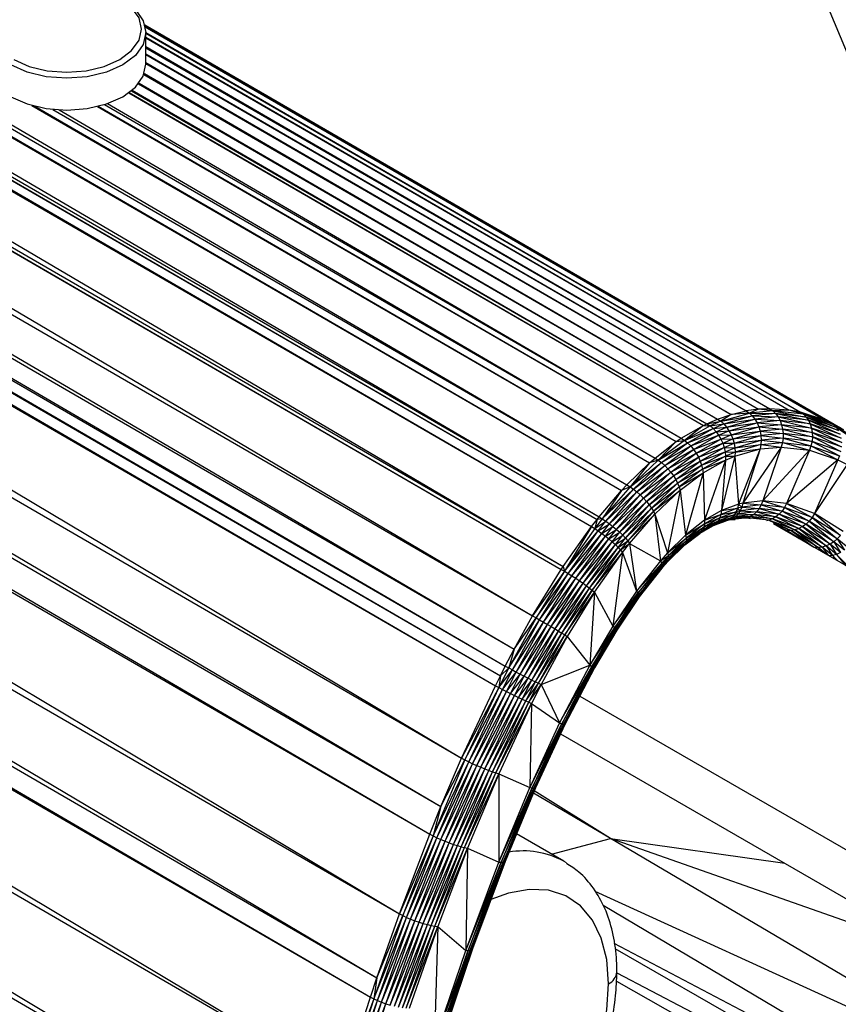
# Paper-space layout '_Isométrica' of a CAD drawing. Header units: millimetres. Extents: x -47 to 531, y -193 to 1630.
# Tile 8 of 13: x 387 to 444, y -97 to -28. Entities that reach past the tile are written whole.
import ezdxf

# ---------------------------------------------------------------- set-up
doc = ezdxf.new("R2010")
doc.units = ezdxf.units.MM

psp = doc.layouts.new('_Isométrica')

# ---------------------------------------------------------------- linework, layer by layer
at = {"color": 7, "linetype": 'Continuous', "lineweight": 25}
for p, q in [((316.693, 276.598), (461.944, -72.927)), ((43.401, 162.628), (429.072, -60.559)), ((43.401, 162.628), (428.706, -60.951)), ((43.035, 162.238), (427.141, -62.783)), ((43.035, 162.238), (428.706, -60.951)), ((41.33, 160.24), (426.611, -63.461)), ((41.33, 160.24), (427.004, -62.955)), ((41.467, 160.412), (427.141, -62.783)), ((41.467, 160.412), (427.004, -62.955)), ((40.937, 159.736), (424.654, -66.22)), ((40.937, 159.736), (426.611, -63.461)), ((38.844, 156.781), (422.535, -69.658)), ((38.844, 156.781), (424.519, -66.425)), ((38.979, 156.986), (424.654, -66.22)), ((38.979, 156.986), (424.519, -66.425)), ((36.861, 153.558), (422.535, -69.658)), ((36.861, 153.558), (421.262, -71.953)), ((35.59, 151.27), (421.262, -71.953)), ((35.59, 151.27), (420.64, -73.136)), ((34.969, 150.091), (420.64, -73.136)), ((34.969, 150.091), (420.298, -73.804)), ((34.628, 149.425), (420.298, -73.804)), ((34.628, 149.425), (419.95, -74.497)), ((34.281, 148.734), (417.602, -79.516)), ((34.281, 148.734), (419.95, -74.497)), ((31.939, 143.731), (417.602, -79.516)), ((31.939, 143.731), (416.17, -82.872)), ((30.512, 140.385), (416.17, -82.872)), ((30.512, 140.385), (415.39, -84.794)), ((29.736, 138.469), (413.288, -90.324)), ((29.736, 138.469), (415.39, -84.794)), ((89.943, 137.835), (429.072, -60.559)), ((27.643, 132.957), (413.288, -90.324)), ((27.643, 132.957), (411.729, -94.751)), ((26.159, 128.508), (411.729, -94.751)), ((26.159, 128.508), (411.274, -96.098)), ((25.784, 127.116), (409.337, -102.112)), ((25.784, 127.116), (411.274, -96.098)), ((24.616, 120.67), (409.337, -102.112)), ((24.616, 120.67), (407.468, -108.357)), ((24.9, 113.241), (407.468, -108.357)), ((395.623, -28.648), (443.912, -56.594)), ((395.638, -28.703), (443.221, -56.247)), ((395.64, -28.711), (443.221, -56.247)), ((395.654, -28.769), (442.812, -56.067)), ((395.656, -28.777), (442.812, -56.067)), ((395.701, -31.387), (395.701, -29.182)), ((395.701, -29.184), (441.123, -55.522)), ((395.701, -29.236), (441.123, -55.522)), ((395.701, -29.507), (440.342, -55.377)), ((395.701, -29.543), (440.342, -55.377)), ((395.701, -30.156), (438.988, -55.284)), ((395.701, -30.234), (438.988, -55.284)), ((395.701, -30.662), (438.219, -55.32)), ((395.701, -30.715), (438.219, -55.32)), ((395.701, -31.261), (437.361, -55.435)), ((395.701, -31.327), (437.361, -55.435)), ((395.559, -32.104), (436.308, -55.685)), ((395.588, -32.029), (436.308, -55.685)), ((395.173, -32.745), (435.37, -56.006)), ((395.222, -32.683), (435.37, -56.006)), ((394.516, -33.356), (434.4, -56.437)), ((394.535, -33.342), (434.4, -56.437)), ((394.696, -33.216), (434.63, -56.325)), ((394.751, -33.171), (434.63, -56.325)), ((393.038, -34.107), (432.849, -57.33)), ((387.787, -34.24), (430.64, -59.038)), ((387.988, -34.294), (430.64, -59.038)), ((389.239, -34.513), (431.032, -58.698)), ((389.667, -34.547), (431.032, -58.698)), ((392.331, -34.314), (432.505, -57.563)), ((392.385, -34.301), (432.505, -57.563)), ((392.834, -34.175), (432.849, -57.33)), ((438.219, -55.32), (437.361, -55.435)), ((438.219, -55.32), (437.577, -55.581)), ((438.988, -55.284), (438.219, -55.32)), ((439.202, -55.43), (438.219, -55.32)), ((438.988, -55.284), (439.202, -55.43)), ((440.342, -55.377), (438.988, -55.284)), ((434.63, -56.325), (435.37, -56.006)), ((435.37, -56.006), (436.308, -55.685)), ((435.37, -56.006), (435.589, -56.151)), ((435.589, -56.151), (437.577, -55.581)), ((436.308, -55.685), (435.589, -56.151)), ((435.589, -56.151), (437.777, -55.769)), ((435.798, -56.337), (437.777, -55.769)), ((435.798, -56.337), (437.956, -55.994)), ((435.99, -56.558), (437.956, -55.994)), ((436.308, -55.685), (437.361, -55.435)), ((437.577, -55.581), (436.308, -55.685)), ((437.361, -55.435), (437.577, -55.581)), ((439.202, -55.43), (437.577, -55.581)), ((437.577, -55.581), (437.777, -55.769)), ((437.577, -55.581), (439.397, -55.618)), ((439.397, -55.618), (437.777, -55.769)), ((437.777, -55.769), (437.956, -55.994)), ((437.777, -55.769), (439.565, -55.844)), ((439.565, -55.844), (437.956, -55.994)), ((437.956, -55.994), (438.109, -56.251)), ((437.956, -55.994), (439.705, -56.102)), ((440.342, -55.377), (439.202, -55.43)), ((439.202, -55.43), (439.397, -55.618)), ((439.202, -55.43), (441.523, -55.855)), ((441.335, -55.667), (439.202, -55.43)), ((439.397, -55.618), (439.565, -55.844)), ((439.397, -55.618), (441.681, -56.08)), ((441.523, -55.855), (439.397, -55.618)), ((439.565, -55.844), (439.705, -56.102)), ((439.565, -55.844), (441.805, -56.336)), ((441.681, -56.08), (439.565, -55.844)), ((441.335, -55.667), (440.342, -55.377)), ((441.123, -55.522), (440.342, -55.377)), ((441.123, -55.522), (441.335, -55.667)), ((442.812, -56.067), (441.123, -55.522)), ((441.335, -55.667), (441.523, -55.855)), ((441.335, -55.667), (443.614, -56.578)), ((443.432, -56.392), (441.335, -55.667)), ((442.812, -56.067), (441.335, -55.667)), ((441.523, -55.855), (441.681, -56.08)), ((441.523, -55.855), (443.764, -56.799)), ((443.614, -56.578), (441.523, -55.855)), ((432.849, -57.33), (434.4, -56.437)), ((434.4, -56.437), (433.072, -57.474)), ((434.851, -56.47), (433.072, -57.474)), ((433.072, -57.474), (435.062, -56.654)), ((433.292, -57.653), (435.062, -56.654)), ((434.4, -56.437), (434.63, -56.325)), ((434.4, -56.437), (434.851, -56.47)), ((434.63, -56.325), (435.589, -56.151)), ((434.63, -56.325), (434.851, -56.47)), ((435.589, -56.151), (434.851, -56.47)), ((434.851, -56.47), (435.798, -56.337)), ((434.851, -56.47), (435.062, -56.654)), ((435.062, -56.654), (435.798, -56.337)), ((435.062, -56.654), (435.99, -56.558)), ((435.062, -56.654), (435.261, -56.873)), ((435.261, -56.873), (435.99, -56.558)), ((435.589, -56.151), (435.798, -56.337)), ((435.798, -56.337), (435.99, -56.558)), ((435.99, -56.558), (438.109, -56.251)), ((435.99, -56.558), (436.162, -56.809)), ((436.162, -56.809), (438.109, -56.251)), ((436.162, -56.809), (438.232, -56.533)), ((436.309, -57.085), (438.232, -56.533)), ((439.705, -56.102), (438.109, -56.251)), ((438.109, -56.251), (438.232, -56.533)), ((438.109, -56.251), (439.811, -56.386)), ((439.811, -56.386), (438.232, -56.533)), ((438.232, -56.533), (438.323, -56.834)), ((438.232, -56.533), (439.882, -56.689)), ((439.882, -56.689), (438.323, -56.834)), ((439.705, -56.102), (439.811, -56.386)), ((439.705, -56.102), (441.894, -56.618)), ((441.805, -56.336), (439.705, -56.102)), ((439.811, -56.386), (439.882, -56.689)), ((439.811, -56.386), (441.943, -56.918)), ((441.894, -56.618), (439.811, -56.386)), ((439.882, -56.689), (439.916, -57.003)), ((439.882, -56.689), (441.953, -57.23)), ((441.943, -56.918), (439.882, -56.689)), ((441.681, -56.08), (441.805, -56.336)), ((441.681, -56.08), (443.878, -57.052)), ((443.764, -56.799), (441.681, -56.08)), ((441.805, -56.336), (441.894, -56.618)), ((441.805, -56.336), (443.952, -57.329)), ((443.878, -57.052), (441.805, -56.336)), ((441.894, -56.618), (441.943, -56.918)), ((441.894, -56.618), (443.985, -57.624)), ((443.952, -57.329), (441.894, -56.618)), ((442.812, -56.067), (443.432, -56.392)), ((443.221, -56.247), (442.812, -56.067)), ((443.221, -56.247), (443.432, -56.392)), ((444.122, -56.739), (443.221, -56.247)), ((443.912, -56.594), (443.221, -56.247)), ((443.432, -56.392), (443.614, -56.578)), ((443.432, -56.392), (444.303, -56.924)), ((444.122, -56.739), (443.432, -56.392)), ((443.614, -56.578), (443.764, -56.799)), ((443.614, -56.578), (444.45, -57.144)), ((444.303, -56.924), (443.614, -56.578)), ((432.505, -57.563), (432.849, -57.33)), ((432.849, -57.33), (433.072, -57.474)), ((433.292, -57.653), (435.261, -56.873)), ((433.504, -57.864), (435.261, -56.873)), ((433.504, -57.864), (435.44, -57.121)), ((433.701, -58.102), (435.44, -57.121)), ((435.261, -56.873), (436.162, -56.809)), ((435.261, -56.873), (435.44, -57.121)), ((435.44, -57.121), (436.162, -56.809)), ((435.44, -57.121), (436.309, -57.085)), ((435.44, -57.121), (435.596, -57.392)), ((435.596, -57.392), (436.309, -57.085)), ((435.596, -57.392), (436.428, -57.377)), ((435.726, -57.68), (436.428, -57.377)), ((436.162, -56.809), (436.309, -57.085)), ((436.309, -57.085), (438.323, -56.834)), ((436.309, -57.085), (436.428, -57.377)), ((436.428, -57.377), (438.323, -56.834)), ((436.428, -57.377), (438.38, -57.146)), ((436.428, -57.377), (436.515, -57.68)), ((436.515, -57.68), (438.38, -57.146)), ((438.323, -56.834), (438.38, -57.146)), ((438.323, -56.834), (439.916, -57.003)), ((439.916, -57.003), (438.38, -57.146)), ((438.38, -57.146), (438.4, -57.461)), ((438.38, -57.146), (439.912, -57.32)), ((439.912, -57.32), (438.4, -57.461)), ((439.912, -57.32), (439.87, -57.633)), ((439.916, -57.003), (439.912, -57.32)), ((441.923, -57.544), (439.912, -57.32)), ((439.912, -57.32), (441.853, -57.855)), ((441.953, -57.23), (439.916, -57.003)), ((439.916, -57.003), (441.923, -57.544)), ((441.953, -57.23), (441.923, -57.544)), ((441.943, -56.918), (441.953, -57.23)), ((441.943, -56.918), (443.976, -57.929)), ((443.985, -57.624), (441.943, -56.918)), ((441.953, -57.23), (443.926, -58.237)), ((443.976, -57.929), (441.953, -57.23)), ((431.032, -58.698), (432.505, -57.563)), ((433.072, -57.474), (431.258, -58.839)), ((432.505, -57.563), (431.258, -58.839)), ((431.258, -58.839), (433.292, -57.653)), ((431.486, -59.013), (433.292, -57.653)), ((431.486, -59.013), (433.504, -57.864)), ((431.711, -59.214), (433.504, -57.864)), ((432.505, -57.563), (433.072, -57.474)), ((433.072, -57.474), (433.292, -57.653)), ((433.292, -57.653), (433.504, -57.864)), ((433.504, -57.864), (433.701, -58.102)), ((433.701, -58.102), (435.596, -57.392)), ((433.881, -58.361), (435.596, -57.392)), ((433.881, -58.361), (435.726, -57.68)), ((434.037, -58.634), (435.726, -57.68)), ((434.037, -58.634), (435.825, -57.978)), ((434.166, -58.914), (435.825, -57.978)), ((435.596, -57.392), (435.726, -57.68)), ((435.726, -57.68), (435.825, -57.978)), ((435.726, -57.68), (436.515, -57.68)), ((435.825, -57.978), (436.515, -57.68)), ((435.825, -57.978), (435.892, -58.278)), ((435.825, -57.978), (436.569, -57.986)), ((435.892, -58.278), (436.569, -57.986)), ((436.515, -57.68), (438.4, -57.461)), ((436.515, -57.68), (436.569, -57.986)), ((436.569, -57.986), (438.4, -57.461)), ((436.569, -57.986), (438.383, -57.772)), ((436.569, -57.986), (436.587, -58.286)), ((438.383, -57.772), (436.587, -58.286)), ((439.791, -57.935), (437.132, -61.827)), ((438.383, -57.772), (438.33, -58.07)), ((438.33, -58.07), (439.791, -57.935)), ((438.4, -57.461), (438.383, -57.772)), ((438.383, -57.772), (439.87, -57.633)), ((438.383, -57.772), (439.791, -57.935)), ((438.4, -57.461), (439.87, -57.633)), ((439.791, -57.935), (438.513, -61.664)), ((439.87, -57.633), (439.791, -57.935)), ((439.791, -57.935), (441.746, -58.153)), ((439.87, -57.633), (441.853, -57.855)), ((439.87, -57.633), (441.746, -58.153)), ((441.853, -57.855), (441.746, -58.153)), ((441.923, -57.544), (441.853, -57.855)), ((441.853, -57.855), (443.836, -58.54)), ((441.853, -57.855), (443.707, -58.831)), ((443.926, -58.237), (441.923, -57.544)), ((441.923, -57.544), (443.836, -58.54)), ((430.64, -59.038), (431.032, -58.698)), ((431.032, -58.698), (431.258, -58.839)), ((431.711, -59.214), (433.701, -58.102)), ((431.926, -59.438), (433.701, -58.102)), ((431.926, -59.438), (433.881, -58.361)), ((432.128, -59.68), (433.881, -58.361)), ((432.128, -59.68), (434.037, -58.634)), ((432.31, -59.934), (434.037, -58.634)), ((433.701, -58.102), (433.881, -58.361)), ((433.881, -58.361), (434.037, -58.634)), ((434.037, -58.634), (434.166, -58.914)), ((434.166, -58.914), (435.892, -58.278)), ((434.265, -59.196), (435.892, -58.278)), ((434.265, -59.196), (435.925, -58.572)), ((435.925, -58.572), (434.332, -59.471)), ((436.571, -58.574), (435.64, -62.349)), ((435.892, -58.278), (435.925, -58.572)), ((435.892, -58.278), (436.587, -58.286)), ((435.925, -58.572), (435.922, -58.854)), ((435.922, -58.854), (436.571, -58.574)), ((436.587, -58.286), (435.925, -58.572)), ((435.925, -58.572), (436.571, -58.574)), ((436.571, -58.574), (438.33, -58.07)), ((436.587, -58.286), (436.571, -58.574)), ((436.571, -58.574), (436.825, -61.905)), ((436.587, -58.286), (438.33, -58.07)), ((438.33, -58.07), (436.825, -61.905)), ((438.33, -58.07), (437.132, -61.827)), ((441.746, -58.153), (438.513, -61.664)), ((441.746, -58.153), (440.16, -61.846)), ((441.746, -58.153), (443.707, -58.831)), ((443.836, -58.54), (443.707, -58.831)), ((429.072, -60.559), (430.64, -59.038)), ((431.258, -58.839), (429.3, -60.698)), ((429.3, -60.698), (431.486, -59.013)), ((430.64, -59.038), (429.3, -60.698)), ((429.536, -60.864), (431.486, -59.013)), ((429.536, -60.864), (431.711, -59.214)), ((429.773, -61.053), (431.711, -59.214)), ((431.258, -58.839), (430.64, -59.038)), ((431.258, -58.839), (431.486, -59.013)), ((431.486, -59.013), (431.711, -59.214)), ((431.711, -59.214), (431.926, -59.438)), ((432.31, -59.934), (434.166, -58.914)), ((432.468, -60.193), (434.166, -58.914)), ((432.468, -60.193), (434.265, -59.196)), ((432.599, -60.45), (434.265, -59.196)), ((434.166, -58.914), (434.265, -59.196)), ((434.265, -59.196), (434.332, -59.471)), ((434.332, -59.471), (435.922, -58.854)), ((434.364, -59.734), (435.922, -58.854)), ((435.922, -58.854), (434.47, -63.021)), ((435.922, -58.854), (435.64, -62.349)), ((443.707, -58.831), (440.16, -61.846)), ((443.707, -58.831), (442.096, -62.554)), ((444.36, -59.159), (442.096, -62.554)), ((443.707, -58.831), (444.36, -59.159)), ((429.773, -61.053), (431.926, -59.438)), ((430.006, -61.262), (431.926, -59.438)), ((430.006, -61.262), (432.128, -59.68)), ((430.229, -61.483), (432.128, -59.68)), ((430.229, -61.483), (432.31, -59.934)), ((430.436, -61.712), (432.31, -59.934)), ((431.926, -59.438), (432.128, -59.68)), ((432.128, -59.68), (432.31, -59.934)), ((432.31, -59.934), (432.468, -60.193)), ((432.599, -60.45), (434.332, -59.471)), ((434.332, -59.471), (432.699, -60.7)), ((432.699, -60.7), (434.364, -59.734)), ((432.766, -60.937), (434.364, -59.734)), ((434.364, -59.734), (433.152, -64.049)), ((434.332, -59.471), (434.364, -59.734)), ((434.364, -59.734), (434.47, -63.021)), ((429.3, -60.698), (427.372, -62.919)), ((428.706, -60.951), (429.072, -60.559)), ((429.3, -60.698), (428.706, -60.951)), ((429.072, -60.559), (429.3, -60.698)), ((429.3, -60.698), (429.536, -60.864)), ((430.436, -61.712), (432.468, -60.193)), ((430.623, -61.944), (432.468, -60.193)), ((430.623, -61.944), (432.599, -60.45)), ((430.785, -62.173), (432.599, -60.45)), ((430.785, -62.173), (432.699, -60.7)), ((432.699, -60.7), (430.917, -62.393)), ((432.468, -60.193), (432.599, -60.45)), ((432.599, -60.45), (432.699, -60.7)), ((432.699, -60.7), (432.766, -60.937)), ((427.141, -62.783), (428.706, -60.951)), ((427.372, -62.919), (429.536, -60.864)), ((428.706, -60.951), (427.372, -62.919)), ((427.614, -63.078), (429.536, -60.864)), ((427.614, -63.078), (429.773, -61.053)), ((427.862, -63.255), (429.773, -61.053)), ((427.862, -63.255), (430.006, -61.262)), ((428.109, -63.447), (430.006, -61.262)), ((429.536, -60.864), (429.773, -61.053)), ((429.773, -61.053), (430.006, -61.262)), ((430.006, -61.262), (430.229, -61.483)), ((430.917, -62.393), (432.766, -60.937)), ((431.017, -62.598), (432.766, -60.937)), ((432.766, -60.937), (431.894, -65.287)), ((432.766, -60.937), (433.152, -64.049)), ((428.109, -63.447), (430.229, -61.483)), ((428.35, -63.648), (430.229, -61.483)), ((428.35, -63.648), (430.436, -61.712)), ((428.578, -63.853), (430.436, -61.712)), ((428.578, -63.853), (430.623, -61.944)), ((428.788, -64.059), (430.623, -61.944)), ((430.229, -61.483), (430.436, -61.712)), ((430.436, -61.712), (430.623, -61.944)), ((430.623, -61.944), (430.785, -62.173)), ((436.825, -61.905), (435.64, -62.349)), ((436.825, -61.905), (436.754, -62.181)), ((437.052, -62.105), (436.754, -62.181)), ((437.132, -61.827), (436.825, -61.905)), ((436.825, -61.905), (437.052, -62.105)), ((437.052, -62.105), (436.939, -62.357)), ((437.132, -61.827), (437.052, -62.105)), ((438.4, -61.946), (437.052, -62.105)), ((437.052, -62.105), (438.254, -62.201)), ((438.513, -61.664), (437.132, -61.827)), ((437.132, -61.827), (438.4, -61.946)), ((438.4, -61.946), (438.254, -62.201)), ((438.513, -61.664), (438.4, -61.946)), ((440.018, -62.125), (438.4, -61.946)), ((438.4, -61.946), (439.844, -62.378)), ((440.16, -61.846), (438.513, -61.664)), ((438.513, -61.664), (440.018, -62.125)), ((440.018, -62.125), (439.844, -62.378)), ((440.16, -61.846), (440.018, -62.125)), ((441.929, -62.825), (440.018, -62.125)), ((440.018, -62.125), (441.732, -63.069)), ((442.096, -62.554), (440.16, -61.846)), ((440.16, -61.846), (441.929, -62.825)), ((427.004, -62.955), (427.141, -62.783)), ((427.141, -62.783), (427.372, -62.919)), ((428.788, -64.059), (430.785, -62.173)), ((428.975, -64.258), (430.785, -62.173)), ((428.975, -64.258), (430.917, -62.393)), ((430.917, -62.393), (429.134, -64.448)), ((429.134, -64.448), (431.017, -62.598)), ((429.261, -64.622), (431.017, -62.598)), ((430.785, -62.173), (430.917, -62.393)), ((430.917, -62.393), (431.017, -62.598)), ((431.017, -62.598), (431.414, -65.821)), ((431.017, -62.598), (431.894, -65.287)), ((435.64, -62.349), (434.47, -63.021)), ((434.47, -63.021), (435.603, -62.611)), ((435.603, -62.611), (434.471, -63.262)), ((436.35, -62.828), (435.296, -63.222)), ((436.513, -62.648), (435.429, -63.054)), ((435.429, -63.054), (436.35, -62.828)), ((436.649, -62.43), (435.533, -62.848)), ((435.603, -62.611), (435.533, -62.848)), ((435.533, -62.848), (436.513, -62.648)), ((436.754, -62.181), (435.603, -62.611)), ((435.64, -62.349), (435.603, -62.611)), ((435.603, -62.611), (436.649, -62.43)), ((435.64, -62.349), (436.754, -62.181)), ((436.35, -62.828), (436.164, -62.966)), ((436.513, -62.648), (436.35, -62.828)), ((436.626, -62.758), (436.35, -62.828)), ((436.35, -62.828), (436.433, -62.897)), ((437.665, -62.752), (436.433, -62.897)), ((436.626, -62.758), (436.433, -62.897)), ((436.649, -62.43), (436.513, -62.648)), ((436.796, -62.576), (436.513, -62.648)), ((436.513, -62.648), (436.626, -62.758)), ((436.796, -62.576), (436.626, -62.758)), ((437.882, -62.61), (436.626, -62.758)), ((436.626, -62.758), (437.665, -62.752)), ((436.754, -62.181), (436.649, -62.43)), ((436.939, -62.357), (436.649, -62.43)), ((436.649, -62.43), (436.796, -62.576)), ((436.754, -62.181), (436.939, -62.357)), ((436.939, -62.357), (436.796, -62.576)), ((438.081, -62.425), (436.796, -62.576)), ((436.796, -62.576), (437.882, -62.61)), ((438.254, -62.201), (436.939, -62.357)), ((436.939, -62.357), (438.081, -62.425)), ((437.665, -62.752), (437.433, -62.849)), ((437.882, -62.61), (437.665, -62.752)), ((439.181, -62.922), (437.665, -62.752)), ((437.665, -62.752), (438.93, -63.017)), ((438.081, -62.425), (437.882, -62.61)), ((439.421, -62.782), (437.882, -62.61)), ((437.882, -62.61), (439.181, -62.922)), ((438.254, -62.201), (438.081, -62.425)), ((439.644, -62.599), (438.081, -62.425)), ((438.081, -62.425), (439.421, -62.782)), ((439.844, -62.378), (438.254, -62.201)), ((438.254, -62.201), (439.644, -62.599)), ((439.421, -62.782), (439.181, -62.922)), ((439.644, -62.599), (439.421, -62.782)), ((441.265, -63.458), (439.421, -62.782)), ((439.421, -62.782), (441.007, -63.592)), ((439.844, -62.378), (439.644, -62.599)), ((441.509, -63.282), (439.644, -62.599)), ((439.644, -62.599), (441.265, -63.458)), ((441.732, -63.069), (439.844, -62.378)), ((439.844, -62.378), (441.509, -63.282)), ((441.929, -62.825), (441.732, -63.069)), ((442.096, -62.554), (441.929, -62.825)), ((443.893, -64.067), (441.929, -62.825)), ((441.929, -62.825), (443.679, -64.301)), ((444.076, -63.807), (442.096, -62.554)), ((442.096, -62.554), (443.893, -64.067)), ((424.654, -66.22), (426.611, -63.461)), ((426.611, -63.461), (424.752, -66.558)), ((426.611, -63.461), (427.004, -62.955)), ((426.611, -63.461), (426.842, -63.597)), ((427.372, -62.919), (426.842, -63.597)), ((427.004, -62.955), (426.842, -63.597)), ((426.842, -63.597), (427.614, -63.078)), ((427.372, -62.919), (427.004, -62.955)), ((427.086, -63.753), (427.614, -63.078)), ((427.086, -63.753), (427.862, -63.255)), ((427.336, -63.927), (427.862, -63.255)), ((427.336, -63.927), (428.109, -63.447)), ((427.372, -62.919), (427.614, -63.078)), ((427.587, -64.115), (428.109, -63.447)), ((427.614, -63.078), (427.862, -63.255)), ((427.862, -63.255), (428.109, -63.447)), ((428.109, -63.447), (428.35, -63.648)), ((434.47, -63.021), (433.152, -64.049)), ((433.152, -64.049), (434.471, -63.262)), ((434.471, -63.262), (433.19, -64.261)), ((433.19, -64.261), (434.436, -63.478)), ((434.436, -63.478), (433.192, -64.448)), ((435.137, -63.35), (434.136, -63.925)), ((435.296, -63.222), (434.267, -63.814)), ((434.267, -63.814), (435.137, -63.35)), ((435.429, -63.054), (434.368, -63.664)), ((434.368, -63.664), (435.296, -63.222)), ((434.436, -63.478), (434.368, -63.664)), ((435.533, -62.848), (434.436, -63.478)), ((434.436, -63.478), (435.429, -63.054)), ((434.471, -63.262), (434.436, -63.478)), ((434.47, -63.021), (434.471, -63.262)), ((434.471, -63.262), (435.533, -62.848)), ((435.96, -63.058), (435.058, -63.395)), ((436.164, -62.966), (435.137, -63.35)), ((435.137, -63.35), (435.96, -63.058)), ((435.296, -63.222), (435.137, -63.35)), ((435.296, -63.222), (436.164, -62.966)), ((435.429, -63.054), (435.296, -63.222)), ((435.533, -62.848), (435.429, -63.054)), ((436.164, -62.966), (435.96, -63.058)), ((436.223, -62.991), (435.96, -63.058)), ((436.433, -62.897), (436.164, -62.966)), ((436.164, -62.966), (436.223, -62.991)), ((437.433, -62.849), (436.223, -62.991)), ((436.433, -62.897), (436.223, -62.991)), ((436.223, -62.991), (436.592, -62.955)), ((436.433, -62.897), (437.433, -62.849)), ((437.433, -62.849), (437.346, -62.866)), ((438.93, -63.017), (437.433, -62.849)), ((437.433, -62.849), (437.639, -62.884)), ((438.93, -63.017), (438.767, -63.046)), ((439.181, -62.922), (438.93, -63.017)), ((440.74, -63.681), (438.93, -63.017)), ((438.93, -63.017), (440.472, -63.723)), ((441.007, -63.592), (439.181, -62.922)), ((439.181, -62.922), (440.74, -63.681)), ((462.841, -76.883), (439.251, -63.264)), ((440.472, -63.723), (439.301, -63.293)), ((439.546, -63.435), (440.209, -63.717)), ((441.265, -63.458), (441.007, -63.592)), ((441.509, -63.282), (441.265, -63.458)), ((443.181, -64.671), (441.265, -63.458)), ((441.265, -63.458), (442.91, -64.797)), ((441.732, -63.069), (441.509, -63.282)), ((443.44, -64.504), (441.509, -63.282)), ((441.509, -63.282), (443.181, -64.671)), ((443.679, -64.301), (441.732, -63.069)), ((441.732, -63.069), (443.44, -64.504)), ((426.842, -63.597), (424.752, -66.558)), ((424.752, -66.558), (427.086, -63.753)), ((425.001, -66.707), (427.086, -63.753)), ((425.001, -66.707), (427.336, -63.927)), ((425.26, -66.869), (427.336, -63.927)), ((425.26, -66.869), (427.587, -64.115)), ((425.522, -67.04), (427.587, -64.115)), ((426.842, -63.597), (427.086, -63.753)), ((427.086, -63.753), (427.336, -63.927)), ((427.336, -63.927), (427.587, -64.115)), ((427.587, -64.115), (428.35, -63.648)), ((427.587, -64.115), (427.832, -64.31)), ((427.832, -64.31), (428.35, -63.648)), ((427.832, -64.31), (428.578, -63.853)), ((428.065, -64.509), (428.578, -63.853)), ((428.065, -64.509), (428.788, -64.059)), ((428.281, -64.707), (428.788, -64.059)), ((428.35, -63.648), (428.578, -63.853)), ((428.578, -63.853), (428.788, -64.059)), ((428.788, -64.059), (428.975, -64.258)), ((433.152, -64.049), (431.894, -65.287)), ((434.136, -63.925), (433.044, -64.777)), ((434.267, -63.814), (433.09, -64.732)), ((433.09, -64.732), (434.136, -63.925)), ((433.152, -64.049), (433.19, -64.261)), ((434.368, -63.664), (433.159, -64.607)), ((433.159, -64.607), (434.267, -63.814)), ((433.192, -64.448), (434.368, -63.664)), ((434.267, -63.814), (434.136, -63.925)), ((434.368, -63.664), (434.267, -63.814)), ((439.732, -63.542), (440.209, -63.717)), ((439.912, -63.646), (439.958, -63.664)), ((439.958, -63.664), (439.917, -63.649)), ((440.209, -63.717), (439.958, -63.664)), ((440.107, -63.759), (439.958, -63.664)), ((440.472, -63.723), (440.209, -63.717)), ((440.209, -63.717), (441.978, -64.839)), ((440.209, -63.717), (441.029, -64.291)), ((440.74, -63.681), (440.472, -63.723)), ((442.356, -64.917), (440.472, -63.723)), ((440.472, -63.723), (442.047, -64.878)), ((441.007, -63.592), (440.74, -63.681)), ((442.632, -64.88), (440.74, -63.681)), ((440.74, -63.681), (442.356, -64.917)), ((442.91, -64.797), (441.007, -63.592)), ((441.007, -63.592), (442.632, -64.88)), ((443.893, -64.067), (443.679, -64.301)), ((425.522, -67.04), (427.832, -64.31)), ((425.782, -67.215), (427.832, -64.31)), ((425.782, -67.215), (428.065, -64.509)), ((426.032, -67.39), (428.065, -64.509)), ((426.032, -67.39), (428.281, -64.707)), ((426.266, -67.561), (428.281, -64.707)), ((427.832, -64.31), (428.065, -64.509)), ((428.065, -64.509), (428.281, -64.707)), ((428.281, -64.707), (428.975, -64.258)), ((428.281, -64.707), (428.474, -64.899)), ((428.474, -64.899), (428.975, -64.258)), ((428.474, -64.899), (429.134, -64.448)), ((429.134, -64.448), (428.639, -65.08)), ((428.639, -65.08), (429.261, -64.622)), ((428.773, -65.246), (429.261, -64.622)), ((428.975, -64.258), (429.134, -64.448)), ((429.134, -64.448), (429.261, -64.622)), ((429.261, -64.622), (431.414, -65.821)), ((429.261, -64.622), (429.739, -67.937)), ((431.894, -65.287), (433.19, -64.261)), ((433.09, -64.732), (431.946, -65.857)), ((433.19, -64.261), (431.962, -65.469)), ((431.962, -65.469), (433.192, -64.448)), ((433.159, -64.607), (431.989, -65.758)), ((431.989, -65.758), (433.09, -64.732)), ((433.192, -64.448), (431.994, -65.627)), ((431.994, -65.627), (433.159, -64.607)), ((433.159, -64.607), (433.09, -64.732)), ((433.192, -64.448), (433.159, -64.607)), ((433.19, -64.261), (433.192, -64.448)), ((442.632, -64.88), (442.356, -64.917)), ((442.91, -64.797), (442.632, -64.88)), ((443.351, -65.466), (442.632, -64.88)), ((442.632, -64.88), (443.035, -65.449)), ((443.181, -64.671), (442.91, -64.797)), ((443.632, -65.386), (442.91, -64.797)), ((442.91, -64.797), (443.351, -65.466)), ((443.44, -64.504), (443.181, -64.671)), ((443.907, -65.262), (443.181, -64.671)), ((443.181, -64.671), (443.632, -65.386)), ((443.679, -64.301), (443.44, -64.504)), ((444.17, -65.099), (443.44, -64.504)), ((443.44, -64.504), (443.907, -65.262)), ((444.414, -64.9), (443.679, -64.301)), ((443.679, -64.301), (444.17, -65.099)), ((426.266, -67.561), (428.474, -64.899)), ((426.48, -67.724), (428.474, -64.899)), ((426.48, -67.724), (428.639, -65.08)), ((428.639, -65.08), (426.666, -67.875)), ((426.666, -67.875), (428.773, -65.246)), ((426.822, -68.009), (428.773, -65.246)), ((428.773, -65.246), (428.104, -70.361)), ((428.474, -64.899), (428.639, -65.08)), ((428.639, -65.08), (428.773, -65.246)), ((428.773, -65.246), (429.739, -67.937)), ((431.894, -65.287), (431.414, -65.821)), ((431.414, -65.821), (431.962, -65.469)), ((431.962, -65.469), (431.492, -65.993)), ((431.894, -65.287), (431.962, -65.469)), ((431.962, -65.469), (431.994, -65.627)), ((442.356, -64.917), (442.097, -64.907)), ((442.942, -65.395), (442.356, -64.917)), ((442.356, -64.917), (442.552, -65.17)), ((443.351, -65.466), (443.115, -65.495)), ((443.632, -65.386), (443.351, -65.466)), ((443.734, -65.853), (443.351, -65.466)), ((443.351, -65.466), (443.624, -65.789)), ((443.907, -65.262), (443.632, -65.386)), ((444.576, -66.339), (443.632, -65.386)), ((443.632, -65.386), (444.278, -66.167)), ((424.519, -66.425), (424.654, -66.22)), ((424.654, -66.22), (424.752, -66.558)), ((431.414, -65.821), (429.739, -67.937)), ((429.739, -67.937), (431.492, -65.993)), ((431.492, -65.993), (429.845, -68.074)), ((429.845, -68.074), (431.533, -66.14)), ((431.533, -66.14), (429.913, -68.187)), ((431.414, -65.821), (431.492, -65.993)), ((431.492, -65.993), (431.994, -65.627)), ((431.492, -65.993), (431.533, -66.14)), ((431.946, -65.857), (431.502, -66.351)), ((431.994, -65.627), (431.533, -66.14)), ((431.533, -66.14), (431.989, -65.758)), ((431.533, -66.14), (431.537, -66.261)), ((431.989, -65.758), (431.537, -66.261)), ((431.537, -66.261), (431.946, -65.857)), ((431.989, -65.758), (431.946, -65.857)), ((431.994, -65.627), (431.989, -65.758)), ((422.535, -69.658), (424.519, -66.425)), ((424.752, -66.558), (422.535, -69.658)), ((424.752, -66.558), (422.77, -69.788)), ((422.77, -69.788), (425.001, -66.707)), ((423.023, -69.931), (425.001, -66.707)), ((423.023, -69.931), (425.26, -66.869)), ((423.288, -70.083), (425.26, -66.869)), ((424.519, -66.425), (424.752, -66.558)), ((424.752, -66.558), (425.001, -66.707)), ((425.001, -66.707), (425.26, -66.869)), ((425.26, -66.869), (425.522, -67.04)), ((429.913, -68.187), (431.537, -66.261)), ((431.502, -66.351), (429.932, -68.336)), ((431.537, -66.261), (429.943, -68.275)), ((429.943, -68.275), (431.502, -66.351)), ((431.537, -66.261), (431.502, -66.351)), ((423.288, -70.083), (425.522, -67.04)), ((423.559, -70.24), (425.522, -67.04)), ((423.559, -70.24), (425.782, -67.215)), ((423.829, -70.398), (425.782, -67.215)), ((423.829, -70.398), (426.032, -67.39)), ((424.091, -70.553), (426.032, -67.39)), ((424.091, -70.553), (426.266, -67.561)), ((424.34, -70.702), (426.266, -67.561)), ((425.522, -67.04), (425.782, -67.215)), ((425.782, -67.215), (426.032, -67.39)), ((426.032, -67.39), (426.266, -67.561)), ((426.266, -67.561), (426.48, -67.724)), ((424.34, -70.702), (426.48, -67.724)), ((424.568, -70.84), (426.48, -67.724)), ((424.568, -70.84), (426.666, -67.875)), ((426.666, -67.875), (424.771, -70.965)), ((424.771, -70.965), (426.822, -68.009)), ((426.822, -68.009), (424.943, -71.073)), ((426.48, -67.724), (426.666, -67.875)), ((426.822, -68.009), (426.501, -73.068)), ((426.666, -67.875), (426.822, -68.009)), ((426.822, -68.009), (428.104, -70.361)), ((429.739, -67.937), (428.104, -70.361)), ((428.104, -70.361), (429.845, -68.074)), ((429.845, -68.074), (428.23, -70.468)), ((428.23, -70.468), (429.913, -68.187)), ((429.913, -68.187), (428.318, -70.553)), ((428.318, -70.553), (429.943, -68.275)), ((429.943, -68.275), (428.366, -70.615)), ((429.739, -67.937), (429.845, -68.074)), ((429.845, -68.074), (429.913, -68.187)), ((429.913, -68.187), (429.943, -68.275)), ((429.943, -68.275), (429.932, -68.336)), ((428.366, -70.615), (429.932, -68.336)), ((429.932, -68.336), (428.372, -70.65)), ((421.262, -71.953), (422.535, -69.658)), ((422.535, -69.658), (422.77, -69.788)), ((422.77, -69.788), (420.875, -73.265)), ((420.875, -73.265), (423.023, -69.931)), ((421.131, -73.402), (423.023, -69.931)), ((421.131, -73.402), (423.288, -70.083)), ((421.262, -71.953), (422.77, -69.788)), ((421.401, -73.545), (423.288, -70.083)), ((421.401, -73.545), (423.559, -70.24)), ((421.678, -73.69), (423.559, -70.24)), ((422.77, -69.788), (423.023, -69.931)), ((423.023, -69.931), (423.288, -70.083)), ((423.288, -70.083), (423.559, -70.24)), ((423.559, -70.24), (423.829, -70.398)), ((421.678, -73.69), (423.829, -70.398)), ((421.956, -73.834), (423.829, -70.398)), ((421.956, -73.834), (424.091, -70.553)), ((422.228, -73.972), (424.091, -70.553)), ((422.228, -73.972), (424.34, -70.702)), ((422.487, -74.102), (424.34, -70.702)), ((422.487, -74.102), (424.568, -70.84)), ((422.726, -74.22), (424.568, -70.84)), ((422.726, -74.22), (424.771, -70.965)), ((422.941, -74.323), (424.771, -70.965)), ((423.829, -70.398), (424.091, -70.553)), ((424.091, -70.553), (424.34, -70.702)), ((424.34, -70.702), (424.568, -70.84)), ((424.568, -70.84), (424.771, -70.965)), ((424.771, -70.965), (424.943, -71.073)), ((428.104, -70.361), (426.501, -73.068)), ((426.501, -73.068), (428.23, -70.468)), ((428.23, -70.468), (426.641, -73.151)), ((426.641, -73.151), (428.318, -70.553)), ((428.318, -70.553), (426.743, -73.212)), ((426.743, -73.212), (428.366, -70.615)), ((428.366, -70.615), (426.804, -73.251)), ((426.804, -73.251), (428.372, -70.65)), ((428.372, -70.65), (426.823, -73.266)), ((428.104, -70.361), (428.23, -70.468)), ((428.23, -70.468), (428.318, -70.553)), ((428.318, -70.553), (428.366, -70.615)), ((428.366, -70.615), (428.372, -70.65)), ((422.941, -74.323), (424.943, -71.073)), ((424.943, -71.073), (423.125, -74.409)), ((424.943, -71.073), (426.501, -73.068)), ((420.64, -73.136), (421.262, -71.953)), ((421.262, -71.953), (420.875, -73.265)), ((423.125, -74.409), (426.501, -73.068)), ((426.501, -73.068), (424.405, -77.081)), ((426.501, -73.068), (426.641, -73.151)), ((420.875, -73.265), (420.186, -74.625)), ((420.186, -74.625), (421.131, -73.402)), ((420.298, -73.804), (420.64, -73.136)), ((420.875, -73.265), (420.298, -73.804)), ((420.442, -74.761), (421.131, -73.402)), ((420.442, -74.761), (421.401, -73.545)), ((420.64, -73.136), (420.875, -73.265)), ((420.713, -74.901), (421.401, -73.545)), ((420.713, -74.901), (421.678, -73.69)), ((420.875, -73.265), (421.131, -73.402)), ((420.993, -75.042), (421.678, -73.69)), ((421.131, -73.402), (421.401, -73.545)), ((421.401, -73.545), (421.678, -73.69)), ((421.678, -73.69), (421.956, -73.834)), ((424.405, -77.081), (426.641, -73.151)), ((426.641, -73.151), (424.559, -77.137)), ((424.559, -77.137), (426.743, -73.212)), ((426.743, -73.212), (424.674, -77.174)), ((424.674, -77.174), (426.804, -73.251)), ((426.804, -73.251), (424.748, -77.188)), ((424.748, -77.188), (426.823, -73.266)), ((426.823, -73.266), (424.778, -77.181)), ((426.641, -73.151), (426.743, -73.212)), ((426.743, -73.212), (426.804, -73.251)), ((426.804, -73.251), (426.823, -73.266)), ((419.95, -74.497), (420.298, -73.804)), ((420.298, -73.804), (420.186, -74.625)), ((420.993, -75.042), (421.956, -73.834)), ((421.273, -75.181), (421.956, -73.834)), ((421.273, -75.181), (422.228, -73.972)), ((421.548, -75.314), (422.228, -73.972)), ((421.548, -75.314), (422.487, -74.102)), ((421.81, -75.437), (422.487, -74.102)), ((421.81, -75.437), (422.726, -74.22)), ((421.956, -73.834), (422.228, -73.972)), ((422.053, -75.548), (422.726, -74.22)), ((422.053, -75.548), (422.941, -74.323)), ((422.228, -73.972), (422.487, -74.102)), ((422.271, -75.644), (422.941, -74.323)), ((422.271, -75.644), (423.125, -74.409)), ((423.125, -74.409), (422.459, -75.723)), ((422.487, -74.102), (422.726, -74.22)), ((422.726, -74.22), (422.941, -74.323)), ((422.941, -74.323), (423.125, -74.409)), ((423.125, -74.409), (424.405, -77.081)), ((417.602, -79.516), (419.95, -74.497)), ((420.186, -74.625), (417.602, -79.516)), ((420.186, -74.625), (417.838, -79.642)), ((417.838, -79.642), (420.442, -74.761)), ((418.097, -79.772), (420.442, -74.761)), ((418.097, -79.772), (420.713, -74.901)), ((418.372, -79.903), (420.713, -74.901)), ((418.372, -79.903), (420.993, -75.042)), ((418.657, -80.032), (420.993, -75.042)), ((419.95, -74.497), (420.186, -74.625)), ((420.186, -74.625), (420.442, -74.761)), ((420.442, -74.761), (420.713, -74.901)), ((420.713, -74.901), (420.993, -75.042)), ((420.993, -75.042), (421.273, -75.181)), ((418.657, -80.032), (421.273, -75.181)), ((418.945, -80.156), (421.273, -75.181)), ((418.945, -80.156), (421.548, -75.314)), ((419.227, -80.272), (421.548, -75.314)), ((419.227, -80.272), (421.81, -75.437)), ((419.498, -80.376), (421.81, -75.437)), ((419.498, -80.376), (422.053, -75.548)), ((419.751, -80.466), (422.053, -75.548)), ((419.751, -80.466), (422.271, -75.644)), ((419.98, -80.54), (422.271, -75.644)), ((419.98, -80.54), (422.459, -75.723)), ((422.459, -75.723), (420.178, -80.597)), ((421.273, -75.181), (421.548, -75.314)), ((421.548, -75.314), (421.81, -75.437)), ((421.81, -75.437), (422.053, -75.548)), ((422.053, -75.548), (422.271, -75.644)), ((422.271, -75.644), (422.459, -75.723)), ((422.459, -75.723), (422.335, -81.55)), ((422.459, -75.723), (424.405, -77.081)), ((425.806, -75.213), (480.162, -106.592)), ((424.405, -77.081), (422.335, -81.55)), ((422.335, -81.55), (424.559, -77.137)), ((424.559, -77.137), (422.499, -81.586)), ((422.499, -81.586), (424.674, -77.174)), ((424.674, -77.174), (422.624, -81.602)), ((422.706, -81.597), (424.778, -77.181)), ((424.778, -77.181), (422.745, -81.572)), ((424.405, -77.081), (424.559, -77.137)), ((424.559, -77.137), (424.674, -77.174)), ((424.674, -77.174), (424.748, -77.188)), ((424.748, -77.188), (424.778, -77.181)), ((422.624, -81.602), (424.748, -77.188)), ((424.748, -77.188), (422.706, -81.597)), ((424.478, -77.829), (480.384, -110.104)), ((417.838, -79.642), (415.628, -84.918)), ((415.628, -84.918), (418.097, -79.772)), ((415.889, -85.044), (418.097, -79.772)), ((415.889, -85.044), (418.372, -79.903)), ((416.167, -85.168), (418.372, -79.903)), ((416.17, -82.872), (417.602, -79.516)), ((416.17, -82.872), (417.838, -79.642)), ((417.602, -79.516), (417.838, -79.642)), ((417.838, -79.642), (418.097, -79.772)), ((418.097, -79.772), (418.372, -79.903)), ((418.372, -79.903), (418.657, -80.032)), ((416.167, -85.168), (418.657, -80.032)), ((416.456, -85.288), (418.657, -80.032)), ((416.456, -85.288), (418.945, -80.156)), ((416.748, -85.4), (418.945, -80.156)), ((416.748, -85.4), (419.227, -80.272)), ((417.036, -85.501), (419.227, -80.272)), ((417.036, -85.501), (419.498, -80.376)), ((417.314, -85.59), (419.498, -80.376)), ((417.314, -85.59), (419.751, -80.466)), ((417.574, -85.664), (419.751, -80.466)), ((417.574, -85.664), (419.98, -80.54)), ((417.81, -85.72), (419.98, -80.54)), ((417.81, -85.72), (420.178, -80.597)), ((420.178, -80.597), (418.015, -85.759)), ((418.657, -80.032), (418.945, -80.156)), ((418.945, -80.156), (419.227, -80.272)), ((419.227, -80.272), (419.498, -80.376)), ((419.498, -80.376), (419.751, -80.466)), ((419.751, -80.466), (419.98, -80.54)), ((419.98, -80.54), (420.178, -80.597)), ((420.178, -80.597), (422.335, -81.55)), ((420.178, -80.597), (420.186, -86.728)), ((420.186, -86.728), (422.335, -81.55)), ((420.186, -86.728), (422.499, -81.586)), ((422.499, -81.586), (420.357, -86.746)), ((420.357, -86.746), (422.624, -81.602)), ((420.489, -86.743), (422.706, -81.597)), ((422.624, -81.602), (420.489, -86.743)), ((420.579, -86.722), (422.745, -81.572)), ((422.706, -81.597), (420.579, -86.722)), ((422.745, -81.572), (420.624, -86.681)), ((422.335, -81.55), (422.499, -81.586)), ((422.499, -81.586), (422.624, -81.602)), ((427.945, -85.099), (422.592, -81.94)), ((422.624, -81.602), (422.706, -81.597)), ((427.945, -85.099), (422.652, -81.796)), ((422.706, -81.597), (422.745, -81.572)), ((415.39, -84.794), (416.17, -82.872)), ((416.17, -82.872), (415.628, -84.918)), ((413.288, -90.324), (415.39, -84.794)), ((415.628, -84.918), (413.288, -90.324)), ((415.628, -84.918), (413.525, -90.446)), ((413.525, -90.446), (415.889, -85.044)), ((413.788, -90.568), (415.889, -85.044)), ((413.788, -90.568), (416.167, -85.168)), ((414.068, -90.687), (416.167, -85.168)), ((414.068, -90.687), (416.456, -85.288)), ((414.36, -90.798), (416.456, -85.288)), ((415.39, -84.794), (415.628, -84.918)), ((415.628, -84.918), (415.889, -85.044)), ((415.889, -85.044), (416.167, -85.168)), ((416.167, -85.168), (416.456, -85.288)), ((416.456, -85.288), (416.748, -85.4)), ((424.692, -86.668), (421.415, -84.776)), ((423.856, -86.185), (427.945, -85.099)), ((427.945, -85.099), (440.036, -86.811)), ((459.219, -103.556), (427.945, -85.099)), ((451.245, -93.282), (427.945, -85.099)), ((414.36, -90.798), (416.748, -85.4)), ((414.656, -90.901), (416.748, -85.4)), ((414.656, -90.901), (417.036, -85.501)), ((414.949, -90.991), (417.036, -85.501)), ((414.949, -90.991), (417.314, -85.59)), ((415.231, -91.067), (417.314, -85.59)), ((415.231, -91.067), (417.574, -85.664)), ((415.496, -91.127), (417.574, -85.664)), ((415.496, -91.127), (417.81, -85.72)), ((415.737, -91.17), (417.81, -85.72)), ((415.737, -91.17), (418.015, -85.759)), ((418.015, -85.759), (415.949, -91.194)), ((416.748, -85.4), (417.036, -85.501)), ((417.036, -85.501), (417.314, -85.59)), ((417.314, -85.59), (417.574, -85.664)), ((417.574, -85.664), (417.81, -85.72)), ((417.81, -85.72), (418.015, -85.759)), ((418.015, -85.759), (417.895, -92.86)), ((418.015, -85.759), (420.186, -86.728)), ((417.895, -92.86), (420.186, -86.728)), ((417.895, -92.86), (420.357, -86.746)), ((418.072, -92.861), (420.489, -86.743)), ((420.357, -86.746), (418.072, -92.861)), ((418.21, -92.843), (420.579, -86.722)), ((420.489, -86.743), (418.21, -92.843)), ((418.306, -92.807), (420.624, -86.681)), ((420.579, -86.722), (418.306, -92.807)), ((420.624, -86.681), (418.356, -92.753)), ((420.186, -86.728), (420.357, -86.746)), ((420.357, -86.746), (420.489, -86.743)), ((420.489, -86.743), (420.579, -86.722)), ((420.579, -86.722), (420.624, -86.681)), ((459.219, -103.556), (426.879, -88.776)), ((460.358, -109.25), (427.421, -89.734)), ((413.525, -90.446), (411.512, -96.22)), ((411.512, -96.22), (413.788, -90.568)), ((411.729, -94.751), (413.288, -90.324)), ((411.729, -94.751), (413.525, -90.446)), ((411.776, -96.339), (413.788, -90.568)), ((411.776, -96.339), (414.068, -90.687)), ((412.058, -96.452), (414.068, -90.687)), ((412.058, -96.452), (414.36, -90.798)), ((412.352, -96.557), (414.36, -90.798)), ((413.288, -90.324), (413.525, -90.446)), ((413.525, -90.446), (413.788, -90.568)), ((413.788, -90.568), (414.068, -90.687)), ((414.068, -90.687), (414.36, -90.798)), ((414.36, -90.798), (414.656, -90.901)), ((412.352, -96.557), (414.656, -90.901)), ((412.651, -96.651), (414.656, -90.901)), ((412.651, -96.651), (414.949, -90.991)), ((412.947, -96.731), (414.949, -90.991)), ((412.947, -96.731), (415.231, -91.067)), ((413.233, -96.797), (415.231, -91.067)), ((413.233, -96.797), (415.496, -91.127)), ((413.502, -96.845), (415.496, -91.127)), ((413.502, -96.845), (415.737, -91.17)), ((413.747, -96.876), (415.737, -91.17)), ((413.747, -96.876), (415.949, -91.194)), ((415.949, -91.194), (413.963, -96.888)), ((414.656, -90.901), (414.949, -90.991)), ((414.949, -90.991), (415.231, -91.067)), ((415.231, -91.067), (415.496, -91.127)), ((415.496, -91.127), (415.737, -91.17)), ((415.949, -91.194), (415.708, -99.309)), ((415.737, -91.17), (415.949, -91.194)), ((415.949, -91.194), (417.895, -92.86)), ((415.708, -99.309), (417.895, -92.86)), ((415.708, -99.309), (418.072, -92.861)), ((415.89, -99.297), (418.21, -92.843)), ((418.072, -92.861), (415.89, -99.297)), ((416.033, -99.267), (418.306, -92.807)), ((418.21, -92.843), (416.033, -99.267)), ((416.132, -99.218), (418.356, -92.753)), ((418.306, -92.807), (416.132, -99.218)), ((418.356, -92.753), (416.186, -99.153)), ((417.895, -92.86), (418.072, -92.861)), ((418.072, -92.861), (418.21, -92.843)), ((418.21, -92.843), (418.306, -92.807)), ((418.306, -92.807), (418.356, -92.753)), ((460.358, -109.25), (428.204, -92.388)), ((459.448, -110.652), (428.257, -92.743)), ((411.274, -96.098), (411.729, -94.751)), ((411.729, -94.751), (411.512, -96.22)), ((428.382, -94.408), (459.448, -110.652)), ((428.35, -94.991), (460.077, -112.908)), ((409.337, -102.112), (411.274, -96.098)), ((411.512, -96.22), (409.337, -102.112)), ((411.512, -96.22), (409.576, -102.232)), ((411.274, -96.098), (411.512, -96.22)), ((411.512, -96.22), (411.776, -96.339)), ((409.576, -102.232), (411.776, -96.339)), ((409.84, -102.347), (411.776, -96.339)), ((409.84, -102.347), (412.058, -96.452)), ((410.124, -102.456), (412.058, -96.452)), ((410.124, -102.456), (412.352, -96.557)), ((410.42, -102.555), (412.352, -96.557)), ((411.776, -96.339), (412.058, -96.452)), ((412.058, -96.452), (412.352, -96.557)), ((412.352, -96.557), (412.651, -96.651))]:
    psp.add_line(p, q, dxfattribs=at)
at = {"color": 7, "linetype": 'Continuous', "lineweight": 25, "flags": 128}
for points in [[(394.09, -26.937), (394.964, -27.595), (395.514, -28.36), (395.701, -29.182), (395.514, -30.004), (394.964, -30.77), (394.09, -31.427), (392.951, -31.932), (391.625, -32.249), (390.201, -32.357), (388.778, -32.249), (387.451, -31.932), (386.312, -31.427)], [(386.524, -31.06), (387.601, -31.537), (388.855, -31.837), (390.201, -31.939), (391.547, -31.837), (392.801, -31.537), (393.878, -31.06), (394.705, -30.438), (395.224, -29.714), (395.401, -28.937), (395.224, -28.16), (394.705, -27.436), (393.878, -26.815)], [(386.312, -33.632), (387.451, -34.137), (388.778, -34.454), (390.201, -34.562), (391.625, -34.454), (392.951, -34.137), (394.09, -33.632), (394.964, -32.974), (395.514, -32.209), (395.701, -31.387)], [(424.692, -86.668), (424.693, -86.668), (424.853, -86.765)], [(427.8, -95.168), (427.674, -93.494), (427.302, -92.009), (426.692, -90.756), (425.861, -89.768), (424.833, -89.071), (423.635, -88.686), (422.3, -88.623), (420.864, -88.882), (419.633, -89.334)], [(412.376, -111.876), (412.381, -111.879), (413.579, -112.264), (414.915, -112.328), (416.351, -112.068), (417.848, -111.492), (419.366, -110.616), (420.864, -109.463), (422.3, -108.064), (423.635, -106.459), (424.833, -104.691), (425.861, -102.807), (426.692, -100.86), (427.302, -98.903), (427.674, -96.988), (427.8, -95.168)]]:
    psp.add_lwpolyline(points, dxfattribs=at)
at = {"color": 7, "linetype": 'Continuous', "lineweight": 25}
for centre, radius, start, end in [((421.898, -91.801), 5.845, 61.44028, 99.94701), ((427.384, -94.252), 1.006, 294.37602, 354.28959)]:
    psp.add_arc(centre, radius, start, end, dxfattribs=at)
for points, knots in [([(428.385, -94.352), (428.378, -94.018), (428.357, -93.055), (428.124, -91.554), (427.597, -89.931), (426.8, -88.535), (425.889, -87.468), (425.171, -87.007), (424.877, -86.818)], [0, 0, 0, 0, 0.104273, 0.300149, 0.495656, 0.687144, 0.871761, 1, 1, 1, 1]), ([(411.949, -113.403), (412.15, -113.443), (412.825, -113.579), (414.053, -113.502), (415.604, -113.189), (417.201, -112.571), (418.808, -111.677), (420.387, -110.521), (421.898, -109.135), (423.308, -107.553), (424.592, -105.812), (425.724, -103.947), (426.682, -101.995), (427.45, -99.993), (428.002, -97.981), (428.329, -96.081), (428.367, -94.899), (428.385, -94.352)], [0, 0, 0, 0, 0.0275911, 0.0924291, 0.1593076, 0.2283655, 0.2989644, 0.3702317, 0.4414645, 0.5124875, 0.5833193, 0.6540532, 0.7248106, 0.7956912, 0.866822, 0.9383369, 1, 1, 1, 1])]:
    psp.add_open_spline(points, degree=3, knots=knots, dxfattribs=at)

doc.saveas('drawing.dxf')
